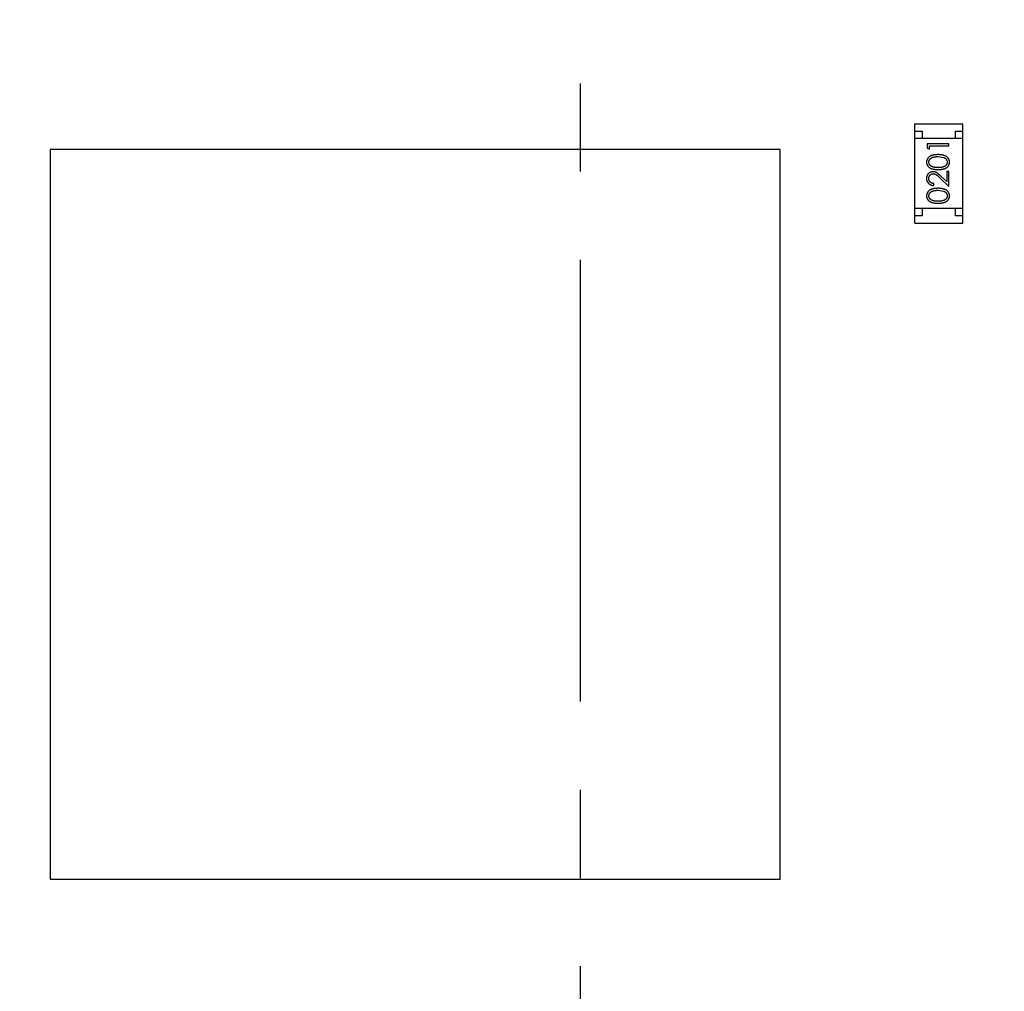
# Model space of a CAD drawing. Header units: inches. Extents: x 398 to 599, y 40 to 151.
# Tile 77 of 100: x 549.91 to 556.66, y 97.72 to 104.38. Entities that reach past the tile are written whole.
import ezdxf

# ---------------------------------------------------------------- set-up
doc = ezdxf.new("R2010")
doc.units = ezdxf.units.IN
doc.header["$LTSCALE"] = 1.21
doc.header["$MEASUREMENT"] = 0
doc.linetypes.add('CENTER', pattern=[2, 1.25, -0.25, 0.25, -0.25])
doc.layers.get('0').update_dxf_attribs({"linetype": 'CONTINUOUS'})

msp = doc.modelspace()

# ---------------------------------------------------------------- linework, layer by layer
at = {"color": 4, "linetype": 'CENTER', "ltscale": 2}
msp.add_line((553.751, 117.2562), (553.751, 68.4022), dxfattribs=at)
at = {"color": 7, "linetype": 'Continuous'}
for p, q in [((556.0417, 102.989), (556.0417, 103.669)), ((556.0417, 103.669), (556.3717, 103.669)), ((556.3717, 102.989), (556.3717, 103.669)), ((556.0417, 103.619), (556.0917, 103.619)), ((556.0917, 103.619), (556.0917, 103.569)), ((556.3217, 103.569), (556.3217, 103.619)), ((556.3217, 103.619), (556.3717, 103.619)), ((556.3717, 103.569), (556.0417, 103.569)), ((556.1264, 103.5308), (556.1264, 103.5031)), ((556.2764, 103.5308), (556.1264, 103.5308)), ((556.2764, 103.5173), (556.2764, 103.5308)), ((550.1204, 103.4923), (550.1204, 98.4923)), ((555.1204, 103.4923), (550.1204, 103.4923)), ((555.1205, 98.4923), (555.1204, 103.4923)), ((556.1264, 103.5031), (556.1418, 103.4943)), ((556.1418, 103.4943), (556.1418, 103.5173)), ((556.1418, 103.5173), (556.2764, 103.5173)), ((556.2014, 103.4443), (556.2391, 103.4386)), ((556.261, 103.3423), (556.261, 103.2725)), ((556.2764, 103.3423), (556.261, 103.3423)), ((556.2764, 103.2404), (556.2764, 103.3423)), ((556.2143, 103.2986), (556.2764, 103.2404)), ((556.261, 103.2725), (556.2209, 103.3101)), ((556.1725, 103.2462), (556.1725, 103.2596)), ((556.2014, 103.2135), (556.2391, 103.2078)), ((556.3717, 103.089), (556.0417, 103.089)), ((556.0917, 103.089), (556.0917, 103.039)), ((556.3217, 103.039), (556.3217, 103.089)), ((556.0917, 103.039), (556.0417, 103.039)), ((556.3717, 103.039), (556.3217, 103.039)), ((556.0417, 102.989), (556.3717, 102.989)), ((550.1204, 98.4923), (555.1205, 98.4923))]:
    msp.add_line(p, q, dxfattribs=at)
for radius, start, end in [(23, 281.22586, 258.77532), (22.75, 294.44334, 241.13427)]:
    msp.add_arc((553.751, 92.925), radius, start, end, dxfattribs=at)
for points, knots in [([(556.2014, 103.4577), (556.1991, 103.4577), (556.1947, 103.4576), (556.1881, 103.4573), (556.1819, 103.4568), (556.176, 103.4561), (556.1706, 103.4551), (556.1654, 103.4539), (556.1607, 103.4525), (556.1563, 103.4509), (556.1522, 103.4491), (556.1483, 103.4472), (556.1448, 103.4451), (556.1415, 103.4429), (556.1385, 103.4404), (556.1357, 103.4379), (556.1332, 103.4351), (556.1309, 103.4323), (556.1289, 103.4293), (556.1272, 103.4262), (556.1258, 103.423), (556.1246, 103.4198), (556.1237, 103.4164), (556.123, 103.413), (556.1226, 103.4095), (556.1226, 103.4071), (556.1225, 103.4059)], [0, 0, 0, 0, 0.065278, 0.127205, 0.186168, 0.241675, 0.294115, 0.343609, 0.390387, 0.434463, 0.476646, 0.517002, 0.555936, 0.593716, 0.630057, 0.665601, 0.700745, 0.734917, 0.768681, 0.802087, 0.834849, 0.867433, 0.900138, 0.932806, 0.966212, 1, 1, 1, 1]), ([(556.1225, 103.4059), (556.1226, 103.4048), (556.1226, 103.4024), (556.123, 103.399), (556.1237, 103.3956), (556.1246, 103.3923), (556.1258, 103.3891), (556.1272, 103.386), (556.1289, 103.3829), (556.1309, 103.38), (556.1331, 103.3772), (556.1356, 103.3745), (556.1383, 103.3721), (556.1412, 103.3697), (556.1445, 103.3676), (556.1479, 103.3655), (556.1516, 103.3637), (556.1556, 103.3621), (556.1599, 103.3606), (556.1646, 103.3593), (556.1697, 103.3582), (556.1752, 103.3573), (556.1812, 103.3566), (556.1876, 103.3561), (556.1944, 103.3558), (556.199, 103.3558), (556.2014, 103.3558)], [0, 0, 0, 0, 0.033742, 0.066533, 0.099153, 0.13154, 0.164087, 0.196563, 0.229707, 0.263315, 0.297504, 0.331686, 0.366482, 0.4021, 0.438958, 0.476748, 0.515985, 0.556589, 0.599519, 0.645765, 0.695487, 0.748721, 0.805687, 0.866754, 0.931405, 1, 1, 1, 1]), ([(556.1379, 103.4064), (556.138, 103.408), (556.1382, 103.4113), (556.1394, 103.4162), (556.1416, 103.4208), (556.1439, 103.4246), (556.1462, 103.4274), (556.1482, 103.4295), (556.1504, 103.4314), (556.1529, 103.4332), (556.1556, 103.4349), (556.1586, 103.4365), (556.1617, 103.4379), (556.1652, 103.4393), (556.1688, 103.4404), (556.1727, 103.4415), (556.1769, 103.4423), (556.1813, 103.443), (556.186, 103.4435), (556.1909, 103.444), (556.1961, 103.4442), (556.1996, 103.4442), (556.2014, 103.4443)], [0, 0, 0, 0, 0.059689, 0.119507, 0.181075, 0.246162, 0.279894, 0.314468, 0.350403, 0.387474, 0.426147, 0.466624, 0.508745, 0.553328, 0.600058, 0.649177, 0.700552, 0.754894, 0.811825, 0.871514, 0.934319, 1, 1, 1, 1]), ([(556.2014, 103.3693), (556.1994, 103.3693), (556.1955, 103.3693), (556.1898, 103.3695), (556.1845, 103.3699), (556.1796, 103.3704), (556.1751, 103.371), (556.171, 103.3718), (556.1672, 103.3727), (556.1638, 103.3738), (556.1607, 103.3751), (556.1578, 103.3764), (556.1551, 103.3779), (556.1526, 103.3795), (556.1502, 103.3813), (556.1481, 103.3832), (556.1462, 103.3852), (556.1439, 103.3881), (556.1416, 103.3918), (556.1394, 103.3965), (556.1382, 103.4014), (556.138, 103.4047), (556.1379, 103.4064)], [0, 0, 0, 0, 0.073302, 0.142286, 0.206253, 0.266017, 0.321612, 0.372532, 0.419497, 0.462398, 0.502825, 0.541489, 0.579034, 0.615143, 0.650298, 0.684912, 0.718701, 0.752189, 0.817245, 0.879117, 0.939613, 1, 1, 1, 1]), ([(556.2802, 103.4059), (556.2802, 103.4071), (556.2802, 103.4095), (556.2797, 103.413), (556.2791, 103.4165), (556.2781, 103.4198), (556.2769, 103.4231), (556.2755, 103.4263), (556.2737, 103.4293), (556.2718, 103.4324), (556.2695, 103.4353), (556.267, 103.438), (556.2642, 103.4406), (556.2611, 103.443), (556.2578, 103.4452), (556.2543, 103.4473), (556.2505, 103.4492), (556.2464, 103.451), (556.242, 103.4526), (556.2373, 103.454), (556.2322, 103.4551), (556.2267, 103.4561), (556.2209, 103.4568), (556.2147, 103.4573), (556.2082, 103.4576), (556.2037, 103.4577), (556.2014, 103.4577)], [0, 0, 0, 0, 0.033824, 0.067298, 0.10028, 0.133019, 0.165736, 0.198792, 0.232372, 0.266409, 0.301016, 0.336196, 0.371972, 0.408574, 0.446394, 0.485225, 0.525372, 0.567224, 0.611081, 0.65775, 0.70702, 0.759235, 0.814484, 0.873227, 0.934937, 1, 1, 1, 1]), ([(556.2648, 103.4064), (556.2648, 103.4047), (556.2646, 103.4014), (556.2633, 103.3966), (556.2612, 103.3918), (556.2588, 103.3881), (556.2565, 103.3852), (556.2546, 103.3831), (556.2525, 103.3813), (556.2502, 103.3795), (556.2477, 103.3779), (556.2449, 103.3764), (556.242, 103.375), (556.2389, 103.3738), (556.2355, 103.3727), (556.2318, 103.3718), (556.2276, 103.371), (556.2231, 103.3703), (556.2182, 103.3699), (556.2129, 103.3695), (556.2073, 103.3693), (556.2034, 103.3693), (556.2014, 103.3693)], [0, 0, 0, 0, 0.060034, 0.120278, 0.182348, 0.247919, 0.281641, 0.315701, 0.350322, 0.385703, 0.421819, 0.459196, 0.497866, 0.538301, 0.58121, 0.628183, 0.679403, 0.734699, 0.794074, 0.858416, 0.927049, 1, 1, 1, 1]), ([(556.2014, 103.3558), (556.2038, 103.3558), (556.2085, 103.3558), (556.2152, 103.3561), (556.2216, 103.3566), (556.2275, 103.3574), (556.2331, 103.3583), (556.2382, 103.3593), (556.2429, 103.3606), (556.2473, 103.3621), (556.2513, 103.3638), (556.255, 103.3657), (556.2585, 103.3677), (556.2617, 103.3699), (556.2646, 103.3722), (556.2674, 103.3747), (556.2698, 103.3773), (556.272, 103.3801), (556.2739, 103.383), (556.2756, 103.3861), (556.2771, 103.3891), (556.2782, 103.3923), (556.2791, 103.3956), (556.2798, 103.399), (556.2802, 103.4024), (556.2802, 103.4048), (556.2802, 103.4059)], [0, 0, 0, 0, 0.068113, 0.132564, 0.193427, 0.250218, 0.303569, 0.353576, 0.400235, 0.443586, 0.484619, 0.524292, 0.56238, 0.599049, 0.63494, 0.669782, 0.704009, 0.737842, 0.771098, 0.803896, 0.836415, 0.868639, 0.900715, 0.933378, 0.966213, 1, 1, 1, 1]), ([(556.2391, 103.4386), (556.2401, 103.4382), (556.2422, 103.4374), (556.2451, 103.4361), (556.2478, 103.4346), (556.2504, 103.433), (556.2527, 103.4313), (556.2548, 103.4294), (556.2567, 103.4274), (556.259, 103.4246), (556.2613, 103.4209), (556.2633, 103.4162), (556.2646, 103.4114), (556.2648, 103.4081), (556.2648, 103.4064)], [0, 0, 0, 0, 0.075949, 0.148549, 0.218996, 0.286119, 0.351826, 0.416074, 0.478265, 0.540325, 0.660405, 0.774606, 0.887187, 1, 1, 1, 1]), ([(556.1671, 103.3404), (556.1656, 103.3404), (556.1627, 103.3403), (556.1584, 103.3397), (556.1543, 103.3387), (556.1502, 103.3374), (556.1464, 103.3356), (556.1427, 103.3334), (556.1391, 103.3308), (556.1358, 103.3279), (556.1326, 103.3247), (556.13, 103.3212), (556.1277, 103.3174), (556.1258, 103.3134), (556.1243, 103.3092), (556.1233, 103.3047), (556.1227, 103.3), (556.1226, 103.2967), (556.1225, 103.2951)], [0, 0, 0, 0, 0.06271, 0.123347, 0.183401, 0.242828, 0.302097, 0.36242, 0.423725, 0.487032, 0.550491, 0.612709, 0.674265, 0.73617, 0.799211, 0.863483, 0.930525, 1, 1, 1, 1]), ([(556.2209, 103.3101), (556.2194, 103.3115), (556.2164, 103.3143), (556.2121, 103.3182), (556.208, 103.3218), (556.2041, 103.325), (556.2005, 103.3278), (556.1971, 103.3303), (556.1939, 103.3324), (556.1901, 103.3347), (556.1853, 103.337), (556.1794, 103.339), (556.1734, 103.3402), (556.1692, 103.3403), (556.1671, 103.3404)], [0, 0, 0, 0, 0.09953, 0.192079, 0.277712, 0.357454, 0.429648, 0.495771, 0.555538, 0.608657, 0.707578, 0.804328, 0.901298, 1, 1, 1, 1]), ([(556.1225, 103.2951), (556.1226, 103.2934), (556.1227, 103.2901), (556.1233, 103.2853), (556.1245, 103.2807), (556.126, 103.2762), (556.128, 103.272), (556.1304, 103.268), (556.1333, 103.2642), (556.1366, 103.2606), (556.1402, 103.2574), (556.1441, 103.2545), (556.1482, 103.2521), (556.1526, 103.25), (556.1572, 103.2484), (556.1621, 103.2472), (556.1672, 103.2464), (556.1708, 103.2463), (556.1725, 103.2462)], [0, 0, 0, 0, 0.06445, 0.126725, 0.187421, 0.247417, 0.306749, 0.366595, 0.427749, 0.490235, 0.553031, 0.614805, 0.676505, 0.738096, 0.801021, 0.864897, 0.931209, 1, 1, 1, 1]), ([(556.1379, 103.2944), (556.138, 103.2955), (556.138, 103.2977), (556.1384, 103.301), (556.1391, 103.3041), (556.1401, 103.307), (556.1414, 103.3099), (556.1429, 103.3126), (556.1448, 103.3151), (556.1469, 103.3175), (556.1492, 103.3197), (556.1516, 103.3216), (556.1541, 103.3233), (556.1567, 103.3246), (556.1595, 103.3257), (556.1623, 103.3264), (556.1653, 103.3269), (556.1673, 103.3269), (556.1683, 103.3269)], [0, 0, 0, 0, 0.068027, 0.133505, 0.19695, 0.26027, 0.322741, 0.384982, 0.448465, 0.513424, 0.578224, 0.640011, 0.700094, 0.760067, 0.819012, 0.877878, 0.938035, 1, 1, 1, 1]), ([(556.1725, 103.2596), (556.1712, 103.2598), (556.1686, 103.26), (556.1648, 103.2608), (556.1613, 103.2617), (556.1579, 103.2629), (556.1549, 103.2644), (556.152, 103.2662), (556.1494, 103.2682), (556.147, 103.2704), (556.1449, 103.2729), (556.143, 103.2755), (556.1414, 103.2783), (556.1402, 103.2812), (556.1392, 103.2843), (556.1384, 103.2875), (556.138, 103.2909), (556.138, 103.2932), (556.1379, 103.2944)], [0, 0, 0, 0, 0.073648, 0.143686, 0.210962, 0.275557, 0.338064, 0.399311, 0.4594, 0.51934, 0.579024, 0.637809, 0.695959, 0.754122, 0.813113, 0.873453, 0.935561, 1, 1, 1, 1]), ([(556.1683, 103.3269), (556.17, 103.3269), (556.1732, 103.3268), (556.178, 103.3257), (556.1826, 103.324), (556.1864, 103.322), (556.1896, 103.32), (556.1923, 103.3181), (556.1952, 103.3158), (556.1985, 103.3131), (556.202, 103.31), (556.2058, 103.3066), (556.21, 103.3027), (556.2128, 103.3), (556.2143, 103.2986)], [0, 0, 0, 0, 0.088014, 0.174976, 0.2638, 0.355443, 0.406413, 0.465519, 0.533076, 0.609353, 0.693899, 0.787171, 0.889197, 1, 1, 1, 1]), ([(556.2014, 103.2269), (556.1991, 103.2269), (556.1947, 103.2269), (556.1881, 103.2266), (556.1819, 103.226), (556.176, 103.2253), (556.1706, 103.2243), (556.1654, 103.2232), (556.1607, 103.2218), (556.1563, 103.2202), (556.1522, 103.2183), (556.1483, 103.2164), (556.1448, 103.2143), (556.1415, 103.2121), (556.1385, 103.2097), (556.1357, 103.2071), (556.1332, 103.2044), (556.1309, 103.2015), (556.1289, 103.1985), (556.1272, 103.1954), (556.1258, 103.1923), (556.1246, 103.189), (556.1237, 103.1857), (556.123, 103.1822), (556.1226, 103.1787), (556.1226, 103.1764), (556.1225, 103.1752)], [0, 0, 0, 0, 0.065278, 0.127205, 0.186168, 0.241675, 0.294115, 0.343609, 0.390387, 0.434463, 0.476646, 0.517002, 0.555936, 0.593716, 0.630057, 0.665601, 0.700745, 0.734917, 0.768681, 0.802087, 0.834849, 0.867433, 0.900138, 0.932806, 0.966212, 1, 1, 1, 1]), ([(556.1379, 103.1756), (556.138, 103.1773), (556.1382, 103.1805), (556.1394, 103.1854), (556.1416, 103.1901), (556.1439, 103.1938), (556.1462, 103.1967), (556.1482, 103.1987), (556.1504, 103.2007), (556.1529, 103.2025), (556.1556, 103.2042), (556.1586, 103.2057), (556.1617, 103.2072), (556.1652, 103.2085), (556.1688, 103.2096), (556.1727, 103.2107), (556.1769, 103.2115), (556.1813, 103.2123), (556.186, 103.2128), (556.1909, 103.2132), (556.1961, 103.2134), (556.1996, 103.2135), (556.2014, 103.2135)], [0, 0, 0, 0, 0.059689, 0.119507, 0.181075, 0.246162, 0.279894, 0.314468, 0.350403, 0.387474, 0.426147, 0.466624, 0.508745, 0.553328, 0.600058, 0.649177, 0.700552, 0.754894, 0.811825, 0.871514, 0.934319, 1, 1, 1, 1]), ([(556.2802, 103.1752), (556.2802, 103.1764), (556.2802, 103.1787), (556.2797, 103.1823), (556.2791, 103.1857), (556.2781, 103.189), (556.2769, 103.1923), (556.2755, 103.1955), (556.2737, 103.1986), (556.2718, 103.2016), (556.2695, 103.2045), (556.267, 103.2072), (556.2642, 103.2098), (556.2611, 103.2122), (556.2578, 103.2145), (556.2543, 103.2165), (556.2505, 103.2185), (556.2464, 103.2202), (556.242, 103.2219), (556.2373, 103.2232), (556.2322, 103.2244), (556.2267, 103.2253), (556.2209, 103.226), (556.2147, 103.2266), (556.2082, 103.2269), (556.2037, 103.2269), (556.2014, 103.2269)], [0, 0, 0, 0, 0.033824, 0.067298, 0.10028, 0.133019, 0.165736, 0.198792, 0.232372, 0.266409, 0.301016, 0.336196, 0.371972, 0.408574, 0.446394, 0.485225, 0.525372, 0.567224, 0.611081, 0.65775, 0.70702, 0.759235, 0.814484, 0.873227, 0.934937, 1, 1, 1, 1]), ([(556.2391, 103.2078), (556.2401, 103.2074), (556.2422, 103.2067), (556.2451, 103.2053), (556.2478, 103.2039), (556.2504, 103.2023), (556.2527, 103.2005), (556.2548, 103.1987), (556.2567, 103.1967), (556.259, 103.1938), (556.2613, 103.1902), (556.2633, 103.1854), (556.2646, 103.1806), (556.2648, 103.1773), (556.2648, 103.1756)], [0, 0, 0, 0, 0.075949, 0.148549, 0.218996, 0.286119, 0.351826, 0.416074, 0.478265, 0.540325, 0.660405, 0.774606, 0.887187, 1, 1, 1, 1]), ([(556.1225, 103.1752), (556.1226, 103.174), (556.1226, 103.1717), (556.123, 103.1682), (556.1237, 103.1648), (556.1246, 103.1615), (556.1258, 103.1583), (556.1272, 103.1552), (556.1289, 103.1522), (556.1309, 103.1492), (556.1331, 103.1464), (556.1356, 103.1437), (556.1383, 103.1413), (556.1412, 103.139), (556.1445, 103.1368), (556.1479, 103.1348), (556.1516, 103.133), (556.1556, 103.1313), (556.1599, 103.1298), (556.1646, 103.1285), (556.1697, 103.1274), (556.1752, 103.1266), (556.1812, 103.1259), (556.1876, 103.1254), (556.1944, 103.1251), (556.199, 103.125), (556.2014, 103.125)], [0, 0, 0, 0, 0.033742, 0.066533, 0.099153, 0.13154, 0.164087, 0.196563, 0.229707, 0.263315, 0.297504, 0.331686, 0.366482, 0.4021, 0.438958, 0.476748, 0.515985, 0.556589, 0.599519, 0.645765, 0.695487, 0.748721, 0.805687, 0.866754, 0.931405, 1, 1, 1, 1]), ([(556.2014, 103.1385), (556.1994, 103.1385), (556.1955, 103.1385), (556.1898, 103.1388), (556.1845, 103.1391), (556.1796, 103.1396), (556.1751, 103.1402), (556.171, 103.141), (556.1672, 103.142), (556.1638, 103.143), (556.1607, 103.1443), (556.1578, 103.1456), (556.1551, 103.1471), (556.1526, 103.1488), (556.1502, 103.1505), (556.1481, 103.1524), (556.1462, 103.1544), (556.1439, 103.1573), (556.1416, 103.161), (556.1394, 103.1657), (556.1382, 103.1706), (556.138, 103.174), (556.1379, 103.1756)], [0, 0, 0, 0, 0.073302, 0.142286, 0.206253, 0.266017, 0.321612, 0.372532, 0.419497, 0.462398, 0.502825, 0.541489, 0.579034, 0.615143, 0.650298, 0.684912, 0.718701, 0.752189, 0.817245, 0.879117, 0.939613, 1, 1, 1, 1]), ([(556.2648, 103.1756), (556.2648, 103.174), (556.2646, 103.1707), (556.2633, 103.1658), (556.2612, 103.1611), (556.2588, 103.1573), (556.2565, 103.1544), (556.2546, 103.1524), (556.2525, 103.1505), (556.2502, 103.1487), (556.2477, 103.1471), (556.2449, 103.1456), (556.242, 103.1443), (556.2389, 103.143), (556.2355, 103.1419), (556.2318, 103.141), (556.2276, 103.1402), (556.2231, 103.1396), (556.2182, 103.1391), (556.2129, 103.1388), (556.2073, 103.1385), (556.2034, 103.1385), (556.2014, 103.1385)], [0, 0, 0, 0, 0.060034, 0.120278, 0.182348, 0.247919, 0.281641, 0.315701, 0.350322, 0.385703, 0.421819, 0.459196, 0.497866, 0.538301, 0.58121, 0.628183, 0.679403, 0.734699, 0.794074, 0.858416, 0.927049, 1, 1, 1, 1]), ([(556.2014, 103.125), (556.2038, 103.125), (556.2085, 103.1251), (556.2152, 103.1254), (556.2216, 103.1259), (556.2275, 103.1266), (556.2331, 103.1275), (556.2382, 103.1285), (556.2429, 103.1299), (556.2473, 103.1314), (556.2513, 103.1331), (556.255, 103.1349), (556.2585, 103.1369), (556.2617, 103.1391), (556.2646, 103.1414), (556.2674, 103.1439), (556.2698, 103.1466), (556.272, 103.1493), (556.2739, 103.1523), (556.2756, 103.1553), (556.2771, 103.1584), (556.2782, 103.1616), (556.2791, 103.1648), (556.2798, 103.1682), (556.2802, 103.1717), (556.2802, 103.174), (556.2802, 103.1752)], [0, 0, 0, 0, 0.068113, 0.132564, 0.193427, 0.250218, 0.303569, 0.353576, 0.400235, 0.443586, 0.484619, 0.524292, 0.56238, 0.599049, 0.63494, 0.669782, 0.704009, 0.737842, 0.771098, 0.803896, 0.836415, 0.868639, 0.900715, 0.933378, 0.966213, 1, 1, 1, 1])]:
    msp.add_open_spline(points, degree=3, knots=knots, dxfattribs=at)

doc.saveas('drawing.dxf')
